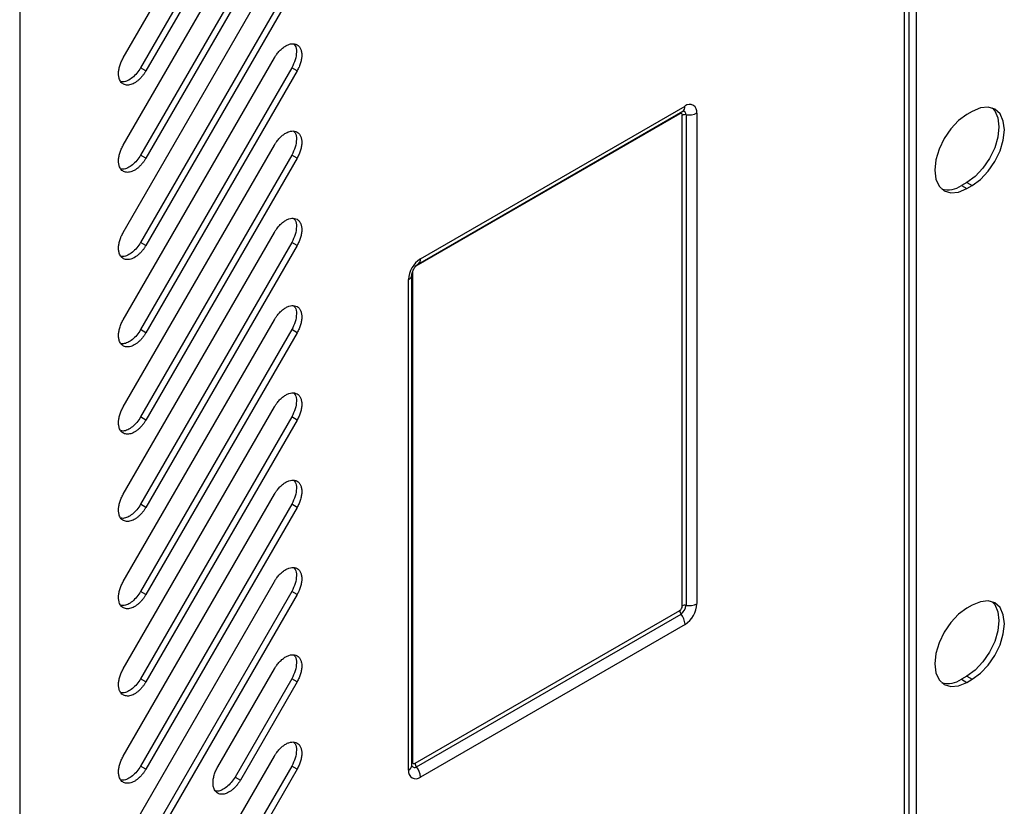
# Model space of a CAD drawing. Header units: millimetres. Extents: x 155473 to 158085, y 111018 to 114514.
# Tile 172 of 181: x 157813 to 157943, y 113929 to 114033. Entities that reach past the tile are written whole.
import ezdxf

# ---------------------------------------------------------------- set-up
doc = ezdxf.new("R2010")
doc.units = ezdxf.units.MM

msp = doc.modelspace()

# ---------------------------------------------------------------- linework, layer by layer
at = {"color": 7, "linetype": 'Continuous', "lineweight": 25}
for p, q in [((157929.79, 114206.18), (157929.79, 113511.92)), ((157930.45, 113501.61), (157930.45, 114207.1)), ((157931.38, 114147.9), (157931.38, 113818.02)), ((157812.76, 114138.62), (157812.76, 113444.36)), ((157826.46, 114028.22), (157846.46, 114062.87)), ((157848.76, 114061.54), (157828.76, 114026.9)), ((157849.46, 114061.13), (157829.46, 114026.49)), ((157826.46, 114016.68), (157846.46, 114051.32)), ((157848.76, 114049.99), (157828.76, 114015.35)), ((157849.46, 114049.59), (157829.46, 114014.94)), ((157826.46, 114005.13), (157846.46, 114039.77)), ((157848.76, 114038.45), (157828.76, 114003.8)), ((157849.46, 114038.04), (157829.46, 114003.4)), ((157826.46, 113993.58), (157846.46, 114028.22)), ((157829.46, 114026.49), (157828.76, 114026.9)), ((157848.76, 114026.9), (157828.76, 113992.26)), ((157849.46, 114026.49), (157829.46, 113991.85)), ((157849.46, 114026.49), (157848.76, 114026.9)), ((157865.48, 114000.94), (157900.49, 114021.15)), ((157865.79, 114001.63), (157900.8, 114021.83)), ((157938.8, 114021.13), (157938.1, 114020.72)), ((157900.09, 114020.83), (157865.18, 114000.67)), ((157900.44, 113955.71), (157900.44, 114020.62)), ((157900.93, 114020.7), (157900.93, 113955.78)), ((157902.37, 114020.92), (157902.37, 113956.01)), ((157826.46, 113982.03), (157846.46, 114016.67)), ((157829.46, 114014.94), (157828.76, 114015.35)), ((157848.76, 114015.35), (157828.76, 113980.71)), ((157849.46, 114014.94), (157829.46, 113980.3)), ((157849.46, 114014.94), (157848.76, 114015.35)), ((157938.1, 114011.74), (157937.39, 114011.33)), ((157937.39, 114011.33), (157938.1, 114010.92)), ((157938.1, 114011.74), (157938.8, 114011.33)), ((157938.1, 114010.92), (157938.8, 114011.33)), ((157826.46, 113970.49), (157846.46, 114005.13)), ((157829.46, 114003.4), (157828.76, 114003.8)), ((157848.76, 114003.8), (157828.76, 113969.16)), ((157849.46, 114003.39), (157829.46, 113968.75)), ((157849.46, 114003.39), (157848.76, 114003.8)), ((157864.22, 113933.98), (157864.22, 113998.89)), ((157864.66, 113934.59), (157864.66, 113999.51)), ((157864.73, 113999.9), (157864.73, 113935.09)), ((157826.46, 113958.94), (157846.46, 113993.58)), ((157829.46, 113991.85), (157828.76, 113992.26)), ((157848.76, 113992.26), (157828.76, 113957.61)), ((157849.46, 113991.85), (157829.46, 113957.21)), ((157849.46, 113991.85), (157848.76, 113992.26)), ((157826.46, 113947.39), (157846.46, 113982.03)), ((157829.46, 113980.3), (157828.76, 113980.71)), ((157848.76, 113980.71), (157828.76, 113946.07)), ((157849.46, 113980.3), (157848.76, 113980.71)), ((157849.46, 113980.3), (157829.46, 113945.66)), ((157826.46, 113935.84), (157846.46, 113970.48)), ((157829.46, 113968.75), (157828.76, 113969.16)), ((157848.76, 113969.16), (157828.76, 113934.52)), ((157849.46, 113968.75), (157848.76, 113969.16)), ((157849.46, 113968.75), (157829.46, 113934.11)), ((157826.46, 113924.3), (157846.46, 113958.94)), ((157829.46, 113957.21), (157828.76, 113957.61)), ((157848.76, 113957.61), (157828.76, 113922.97)), ((157849.46, 113957.2), (157829.46, 113922.56)), ((157849.46, 113957.2), (157848.76, 113957.61)), ((157865.09, 113934.89), (157900.09, 113955.1)), ((157865.26, 113934.43), (157900.27, 113954.64)), ((157938.8, 113955.81), (157938.1, 113955.4)), ((157900.8, 113953.27), (157865.79, 113933.07)), ((157838.96, 113934.4), (157846.46, 113947.39)), ((157829.46, 113945.66), (157828.76, 113946.07)), ((157848.76, 113946.06), (157841.26, 113933.07)), ((157849.46, 113945.66), (157841.96, 113932.67)), ((157849.46, 113945.66), (157848.76, 113946.06)), ((157938.1, 113946.42), (157937.39, 113946.01)), ((157937.39, 113946.01), (157938.1, 113945.6)), ((157938.1, 113946.42), (157938.8, 113946.01)), ((157938.1, 113945.6), (157938.8, 113946.01)), ((157826.46, 113901.2), (157846.46, 113935.84)), ((157829.46, 113934.11), (157828.76, 113934.52)), ((157848.76, 113934.52), (157828.76, 113899.88)), ((157849.46, 113934.11), (157829.46, 113899.47)), ((157849.46, 113934.11), (157848.76, 113934.52)), ((157841.26, 113933.07), (157841.96, 113932.67))]:
    msp.add_line(p, q, dxfattribs=at)
at = {"color": 7, "linetype": 'Continuous', "lineweight": 25, "flags": 128}
for points in [[(157941.43, 114021.59), (157941.77, 114021.21), (157942.19, 114020.27), (157942.34, 114019.09), (157942.19, 114017.74), (157941.77, 114016.31), (157941.1, 114014.91), (157940.22, 114013.62), (157939.19, 114012.54), (157938.1, 114011.74)], [(157938.8, 114011.33), (157939.9, 114012.13), (157940.92, 114013.21), (157941.8, 114014.5), (157942.48, 114015.9), (157942.9, 114017.33), (157943.05, 114018.68), (157942.9, 114019.86), (157942.48, 114020.8), (157941.8, 114021.43), (157940.92, 114021.7), (157939.9, 114021.6), (157938.8, 114021.13)], [(157900.09, 114020.83), (157900.09, 114020.88), (157900.1, 114020.92)], [(157938.1, 114020.72), (157937, 114019.92), (157935.97, 114018.84), (157935.1, 114017.55), (157934.42, 114016.15), (157934, 114014.72), (157933.85, 114013.37), (157934, 114012.19), (157934.42, 114011.25), (157935.1, 114010.63), (157935.97, 114010.35), (157937, 114010.46), (157938.1, 114010.92)], [(157941.43, 113956.27), (157941.77, 113955.89), (157942.19, 113954.95), (157942.34, 113953.76), (157942.19, 113952.41), (157941.77, 113950.99), (157941.1, 113949.58), (157940.22, 113948.3), (157939.19, 113947.22), (157938.1, 113946.42)], [(157938.8, 113946.01), (157939.9, 113946.81), (157940.92, 113947.89), (157941.8, 113949.17), (157942.48, 113950.58), (157942.9, 113952), (157943.05, 113953.36), (157942.9, 113954.54), (157942.48, 113955.48), (157941.8, 113956.1), (157940.92, 113956.37), (157939.9, 113956.27), (157938.8, 113955.81)], [(157938.1, 113955.4), (157937, 113954.6), (157935.97, 113953.52), (157935.1, 113952.23), (157934.42, 113950.83), (157934, 113949.4), (157933.85, 113948.05), (157934, 113946.87), (157934.42, 113945.93), (157935.1, 113945.3), (157935.97, 113945.03), (157937, 113945.13), (157938.1, 113945.6)], [(157864.73, 113935.09), (157864.69, 113935.07), (157864.66, 113935.03)]]:
    msp.add_lwpolyline(points, dxfattribs=at)
at = {"color": 7, "linetype": 'Continuous', "lineweight": 25}
for centre, radius, start, end in [((157900.08, 114021.74), 0.717, 303.9367, 7.3755), ((157900.53, 114020.77), 0.401, 350.2475, 90.5711), ((157901.41, 114021.08), 0.975, 350.786, 129.2033), ((157900.23, 114020.66), 0.218, 350.786, 129.2033), ((157900.8, 114019.94), 0.768, 80.2289, 117.3572), ((157901.32, 114022.97), 2.3, 260.2289, 297.3572), ((157935.57, 114013.95), 3.19, 255.31, 304.7761), ((157867.64, 113998.74), 3.43, 122.6055, 177.3945), ((157865.04, 114001.56), 0.76, 306.2606, 5.4355), ((157863.9, 113999.58), 0.76, 294.5617, 353.7189), ((157898.95, 113956.16), 3.43, 302.6055, 357.3945), ((157901.32, 113958.05), 2.3, 260.2289, 297.3572), ((157899.67, 113955.74), 0.768, 302.6055, 357.3945), ((157900.86, 113955.13), 0.767, 182.6393, 219.7721), ((157899.49, 113955.85), 1.43, 302.6055, 357.3945), ((157898.5, 113953.17), 2.3, 2.6393, 39.7721), ((157900.8, 113955.03), 0.768, 80.2289, 117.3572), ((157935.57, 113948.63), 3.19, 255.31, 304.7761), ((157864.95, 113935.06), 0.218, 170.786, 309.2033), ((157865.18, 113933.82), 0.975, 170.786, 309.2033), ((157863.9, 113934.67), 0.758, 294.5251, 354.1548), ((157865.01, 113934.74), 0.401, 209.3895, 309.7476), ((157865.85, 113934.92), 0.767, 182.6393, 219.7721), ((157863.49, 113932.96), 2.3, 2.6393, 39.7721)]:
    msp.add_arc(centre, radius, start, end, dxfattribs=at)
for points, knots in [([(157846.46, 114028.22), (157846.49, 114028.26), (157846.54, 114028.35), (157846.62, 114028.47), (157846.7, 114028.59), (157846.81, 114028.75), (157846.96, 114028.94), (157847.21, 114029.22), (157847.55, 114029.53), (157847.96, 114029.82), (157848.38, 114030.01), (157848.78, 114030.11), (157849.15, 114030.09), (157849.47, 114029.97), (157849.74, 114029.75), (157849.94, 114029.44), (157850.06, 114029.05), (157850.1, 114028.59), (157850.06, 114028.08), (157849.96, 114027.64), (157849.84, 114027.28), (157849.73, 114027.01), (157849.61, 114026.75), (157849.51, 114026.58), (157849.46, 114026.49)], [0, 0, 0, 0, 0.0156515, 0.0312725, 0.0469009, 0.0625743, 0.0938228, 0.1251299, 0.1876098, 0.2500897, 0.3125696, 0.3750495, 0.4375294, 0.5000093, 0.5624892, 0.6249691, 0.687449, 0.7499289, 0.8124087, 0.8748886, 0.9061371, 0.9374442, 0.9687075, 1, 1, 1, 1]), ([(157849.04, 114030.04), (157849.1, 114029.97), (157849.33, 114029.75), (157849.42, 114029.01), (157849.28, 114027.96), (157848.93, 114027.25), (157848.76, 114026.9)], [0, 0, 0, 0, 0.113575, 0.40905, 0.704525, 1, 1, 1, 1]), ([(157825.84, 114026.13), (157825.84, 114026.17), (157825.84, 114026.25), (157825.85, 114026.38), (157825.86, 114026.51), (157825.89, 114026.68), (157825.93, 114026.9), (157826, 114027.16), (157826.09, 114027.43), (157826.2, 114027.7), (157826.32, 114027.97), (157826.42, 114028.14), (157826.46, 114028.22)], [0, 0, 0, 0, 0.062545, 0.124969, 0.187423, 0.250056, 0.374929, 0.500037, 0.62491, 0.750018, 0.874951, 1, 1, 1, 1]), ([(157829.46, 114026.49), (157829.43, 114026.44), (157829.37, 114026.34), (157829.28, 114026.19), (157829.18, 114026.05), (157829.07, 114025.91), (157828.91, 114025.71), (157828.68, 114025.46), (157828.38, 114025.19), (157828.07, 114024.96), (157827.65, 114024.73), (157827.14, 114024.59), (157826.69, 114024.64), (157826.39, 114024.8), (157826.19, 114024.97), (157826.04, 114025.2), (157825.94, 114025.44), (157825.88, 114025.68), (157825.85, 114025.9), (157825.84, 114026.05), (157825.84, 114026.13)], [0, 0, 0, 0, 0.025107, 0.050089, 0.075034, 0.100029, 0.125161, 0.187654, 0.250226, 0.31272, 0.375292, 0.500016, 0.624739, 0.687233, 0.749805, 0.812298, 0.874871, 0.916631, 0.958205, 1, 1, 1, 1]), ([(157828.76, 114026.9), (157828.6, 114026.65), (157828.28, 114026.16), (157827.67, 114025.57), (157827.05, 114025.18), (157826.52, 114025), (157826.25, 114025.05), (157826.15, 114025.07)], [0, 0, 0, 0, 0.219863, 0.439727, 0.65959, 0.879453, 1, 1, 1, 1]), ([(157900.49, 114021.15), (157900.52, 114021.16), (157900.55, 114021.17), (157900.53, 114021.17), (157900.53, 114021.17)], [0, 0, 0, 0, 0.925185, 1, 1, 1, 1]), ([(157846.46, 114016.67), (157846.49, 114016.72), (157846.54, 114016.8), (157846.62, 114016.93), (157846.7, 114017.05), (157846.81, 114017.2), (157846.96, 114017.39), (157847.21, 114017.68), (157847.55, 114017.99), (157847.96, 114018.27), (157848.38, 114018.47), (157848.78, 114018.56), (157849.15, 114018.54), (157849.47, 114018.42), (157849.74, 114018.2), (157849.94, 114017.89), (157850.06, 114017.5), (157850.1, 114017.04), (157850.06, 114016.54), (157849.96, 114016.09), (157849.84, 114015.73), (157849.73, 114015.47), (157849.61, 114015.2), (157849.51, 114015.03), (157849.46, 114014.94)], [0, 0, 0, 0, 0.015651, 0.031272, 0.046901, 0.062574, 0.093823, 0.12513, 0.18761, 0.25009, 0.31257, 0.375049, 0.437529, 0.500009, 0.562489, 0.624969, 0.687449, 0.749929, 0.812409, 0.874889, 0.906137, 0.937444, 0.968707, 1, 1, 1, 1]), ([(157849.04, 114018.49), (157849.1, 114018.43), (157849.33, 114018.2), (157849.42, 114017.46), (157849.28, 114016.41), (157848.93, 114015.7), (157848.76, 114015.35)], [0, 0, 0, 0, 0.113575, 0.40905, 0.704525, 1, 1, 1, 1]), ([(157825.84, 114014.59), (157825.84, 114014.63), (157825.84, 114014.71), (157825.85, 114014.83), (157825.86, 114014.96), (157825.89, 114015.13), (157825.93, 114015.35), (157826, 114015.62), (157826.09, 114015.89), (157826.2, 114016.15), (157826.32, 114016.42), (157826.42, 114016.59), (157826.46, 114016.68)], [0, 0, 0, 0, 0.062545, 0.124969, 0.187423, 0.250056, 0.374929, 0.500037, 0.62491, 0.750018, 0.874951, 1, 1, 1, 1]), ([(157829.46, 114014.94), (157829.43, 114014.89), (157829.37, 114014.79), (157829.28, 114014.64), (157829.18, 114014.5), (157829.07, 114014.36), (157828.91, 114014.16), (157828.68, 114013.91), (157828.38, 114013.64), (157828.07, 114013.41), (157827.65, 114013.19), (157827.14, 114013.04), (157826.69, 114013.09), (157826.39, 114013.25), (157826.19, 114013.42), (157826.04, 114013.65), (157825.94, 114013.89), (157825.88, 114014.13), (157825.85, 114014.35), (157825.84, 114014.51), (157825.84, 114014.59)], [0, 0, 0, 0, 0.025107, 0.050089, 0.075034, 0.100029, 0.125161, 0.187654, 0.250226, 0.31272, 0.375292, 0.500016, 0.624739, 0.687233, 0.749805, 0.812298, 0.874871, 0.916631, 0.958205, 1, 1, 1, 1]), ([(157828.76, 114015.35), (157828.6, 114015.1), (157828.28, 114014.61), (157827.67, 114014.02), (157827.05, 114013.63), (157826.52, 114013.45), (157826.25, 114013.5), (157826.15, 114013.52)], [0, 0, 0, 0, 0.219863, 0.439727, 0.65959, 0.879453, 1, 1, 1, 1]), ([(157846.46, 114005.13), (157846.49, 114005.17), (157846.54, 114005.25), (157846.62, 114005.38), (157846.7, 114005.5), (157846.81, 114005.66), (157846.96, 114005.85), (157847.21, 114006.13), (157847.55, 114006.44), (157847.96, 114006.73), (157848.38, 114006.92), (157848.78, 114007.01), (157849.15, 114007), (157849.47, 114006.88), (157849.74, 114006.66), (157849.94, 114006.34), (157850.06, 114005.95), (157850.1, 114005.49), (157850.06, 114004.99), (157849.96, 114004.54), (157849.84, 114004.19), (157849.73, 114003.92), (157849.61, 114003.65), (157849.51, 114003.48), (157849.46, 114003.39)], [0, 0, 0, 0, 0.015651, 0.031272, 0.046901, 0.062574, 0.093823, 0.12513, 0.18761, 0.25009, 0.31257, 0.375049, 0.437529, 0.500009, 0.562489, 0.624969, 0.687449, 0.749929, 0.812409, 0.874889, 0.906137, 0.937444, 0.968707, 1, 1, 1, 1]), ([(157849.04, 114006.94), (157849.1, 114006.88), (157849.33, 114006.65), (157849.42, 114005.91), (157849.28, 114004.87), (157848.93, 114004.16), (157848.76, 114003.8)], [0, 0, 0, 0, 0.113575, 0.40905, 0.704525, 1, 1, 1, 1]), ([(157825.84, 114003.04), (157825.84, 114003.08), (157825.84, 114003.16), (157825.85, 114003.28), (157825.86, 114003.41), (157825.89, 114003.58), (157825.93, 114003.8), (157826, 114004.07), (157826.09, 114004.34), (157826.2, 114004.61), (157826.32, 114004.87), (157826.42, 114005.04), (157826.46, 114005.13)], [0, 0, 0, 0, 0.062545, 0.124969, 0.187423, 0.250056, 0.374929, 0.500037, 0.62491, 0.750018, 0.874951, 1, 1, 1, 1]), ([(157829.46, 114003.4), (157829.43, 114003.35), (157829.37, 114003.24), (157829.28, 114003.1), (157829.18, 114002.95), (157829.07, 114002.81), (157828.91, 114002.61), (157828.68, 114002.36), (157828.38, 114002.09), (157828.07, 114001.87), (157827.65, 114001.64), (157827.14, 114001.49), (157826.69, 114001.54), (157826.39, 114001.7), (157826.19, 114001.87), (157826.04, 114002.1), (157825.94, 114002.34), (157825.88, 114002.58), (157825.85, 114002.8), (157825.84, 114002.96), (157825.84, 114003.04)], [0, 0, 0, 0, 0.025107, 0.050089, 0.075034, 0.100029, 0.125161, 0.187654, 0.250226, 0.31272, 0.375292, 0.500016, 0.624739, 0.687233, 0.749805, 0.812298, 0.874871, 0.916631, 0.958205, 1, 1, 1, 1]), ([(157828.76, 114003.8), (157828.6, 114003.56), (157828.28, 114003.06), (157827.67, 114002.47), (157827.05, 114002.08), (157826.52, 114001.9), (157826.25, 114001.95), (157826.15, 114001.97)], [0, 0, 0, 0, 0.219863, 0.439727, 0.65959, 0.879453, 1, 1, 1, 1]), ([(157864.66, 113999.51), (157864.66, 113999.55), (157864.66, 113999.63), (157864.71, 113999.86), (157864.82, 114000.14), (157864.99, 114000.44), (157865.18, 114000.69), (157865.37, 114000.87), (157865.45, 114000.92), (157865.48, 114000.94)], [0, 0, 0, 0, 0.124234, 0.258455, 0.405984, 0.566043, 0.731087, 0.871055, 1, 1, 1, 1]), ([(157846.46, 113993.58), (157846.49, 113993.62), (157846.54, 113993.71), (157846.62, 113993.83), (157846.7, 113993.95), (157846.81, 113994.11), (157846.96, 113994.3), (157847.21, 113994.58), (157847.55, 113994.89), (157847.96, 113995.18), (157848.38, 113995.37), (157848.78, 113995.46), (157849.15, 113995.45), (157849.47, 113995.33), (157849.74, 113995.11), (157849.94, 113994.8), (157850.06, 113994.4), (157850.1, 113993.95), (157850.06, 113993.44), (157849.96, 113993), (157849.84, 113992.64), (157849.73, 113992.37), (157849.61, 113992.1), (157849.51, 113991.93), (157849.46, 113991.85)], [0, 0, 0, 0, 0.015651, 0.031272, 0.046901, 0.062574, 0.093823, 0.12513, 0.18761, 0.25009, 0.31257, 0.375049, 0.437529, 0.500009, 0.562489, 0.624969, 0.687449, 0.749929, 0.812409, 0.874889, 0.906137, 0.937444, 0.968707, 1, 1, 1, 1]), ([(157849.04, 113995.39), (157849.1, 113995.33), (157849.33, 113995.11), (157849.42, 113994.37), (157849.28, 113993.32), (157848.93, 113992.61), (157848.76, 113992.26)], [0, 0, 0, 0, 0.113575, 0.40905, 0.704525, 1, 1, 1, 1]), ([(157825.84, 113991.49), (157825.84, 113991.53), (157825.84, 113991.61), (157825.85, 113991.74), (157825.86, 113991.86), (157825.89, 113992.03), (157825.93, 113992.25), (157826, 113992.52), (157826.09, 113992.79), (157826.2, 113993.06), (157826.32, 113993.32), (157826.42, 113993.5), (157826.46, 113993.58)], [0, 0, 0, 0, 0.062545, 0.124969, 0.187423, 0.250056, 0.374929, 0.500037, 0.62491, 0.750018, 0.874951, 1, 1, 1, 1]), ([(157829.46, 113991.85), (157829.43, 113991.8), (157829.37, 113991.7), (157829.28, 113991.55), (157829.18, 113991.41), (157829.07, 113991.27), (157828.91, 113991.06), (157828.68, 113990.81), (157828.38, 113990.54), (157828.07, 113990.32), (157827.65, 113990.09), (157827.14, 113989.94), (157826.69, 113990), (157826.39, 113990.15), (157826.19, 113990.33), (157826.04, 113990.55), (157825.94, 113990.8), (157825.88, 113991.03), (157825.85, 113991.25), (157825.84, 113991.41), (157825.84, 113991.49)], [0, 0, 0, 0, 0.025107, 0.050089, 0.075034, 0.100029, 0.125161, 0.187654, 0.250226, 0.31272, 0.375292, 0.500016, 0.624739, 0.687233, 0.749805, 0.812298, 0.874871, 0.916631, 0.958205, 1, 1, 1, 1]), ([(157828.76, 113992.26), (157828.6, 113992.01), (157828.28, 113991.51), (157827.67, 113990.93), (157827.05, 113990.54), (157826.52, 113990.36), (157826.25, 113990.41), (157826.15, 113990.43)], [0, 0, 0, 0, 0.219863, 0.439727, 0.65959, 0.879453, 1, 1, 1, 1]), ([(157846.46, 113982.03), (157846.49, 113982.07), (157846.54, 113982.16), (157846.62, 113982.28), (157846.7, 113982.4), (157846.81, 113982.56), (157846.96, 113982.75), (157847.21, 113983.03), (157847.55, 113983.34), (157847.96, 113983.63), (157848.38, 113983.82), (157848.78, 113983.91), (157849.15, 113983.9), (157849.47, 113983.78), (157849.74, 113983.56), (157849.94, 113983.25), (157850.06, 113982.86), (157850.1, 113982.4), (157850.06, 113981.89), (157849.96, 113981.45), (157849.84, 113981.09), (157849.73, 113980.82), (157849.61, 113980.56), (157849.51, 113980.39), (157849.46, 113980.3)], [0, 0, 0, 0, 0.015651, 0.031272, 0.046901, 0.062574, 0.093823, 0.12513, 0.18761, 0.25009, 0.31257, 0.375049, 0.437529, 0.500009, 0.562489, 0.624969, 0.687449, 0.749929, 0.812409, 0.874889, 0.906137, 0.937444, 0.968707, 1, 1, 1, 1]), ([(157849.04, 113983.85), (157849.1, 113983.78), (157849.33, 113983.56), (157849.42, 113982.82), (157849.28, 113981.77), (157848.93, 113981.06), (157848.76, 113980.71)], [0, 0, 0, 0, 0.113575, 0.40905, 0.704525, 1, 1, 1, 1]), ([(157825.84, 113979.94), (157825.84, 113979.98), (157825.84, 113980.06), (157825.85, 113980.19), (157825.86, 113980.32), (157825.89, 113980.49), (157825.93, 113980.71), (157826, 113980.97), (157826.09, 113981.24), (157826.2, 113981.51), (157826.32, 113981.78), (157826.42, 113981.95), (157826.46, 113982.03)], [0, 0, 0, 0, 0.062545, 0.124969, 0.187423, 0.250056, 0.374929, 0.500037, 0.62491, 0.750018, 0.874951, 1, 1, 1, 1]), ([(157828.76, 113980.71), (157828.6, 113980.46), (157828.28, 113979.97), (157827.67, 113979.38), (157827.05, 113978.99), (157826.52, 113978.81), (157826.25, 113978.86), (157826.15, 113978.88)], [0, 0, 0, 0, 0.219863, 0.439727, 0.65959, 0.879453, 1, 1, 1, 1]), ([(157829.46, 113980.3), (157829.43, 113980.25), (157829.37, 113980.15), (157829.28, 113980), (157829.18, 113979.86), (157829.07, 113979.72), (157828.91, 113979.52), (157828.68, 113979.27), (157828.38, 113979), (157828.07, 113978.77), (157827.65, 113978.54), (157827.14, 113978.4), (157826.69, 113978.45), (157826.39, 113978.61), (157826.19, 113978.78), (157826.04, 113979), (157825.94, 113979.25), (157825.88, 113979.49), (157825.85, 113979.71), (157825.84, 113979.86), (157825.84, 113979.94)], [0, 0, 0, 0, 0.0251069, 0.0500891, 0.0750338, 0.1000286, 0.1251605, 0.1876542, 0.2502264, 0.3127201, 0.3752923, 0.5000156, 0.6247389, 0.6872325, 0.7498047, 0.8122984, 0.8748706, 0.9166307, 0.9582051, 1, 1, 1, 1]), ([(157846.46, 113970.48), (157846.49, 113970.53), (157846.54, 113970.61), (157846.62, 113970.73), (157846.7, 113970.86), (157846.81, 113971.01), (157846.96, 113971.2), (157847.21, 113971.49), (157847.55, 113971.8), (157847.96, 113972.08), (157848.38, 113972.28), (157848.78, 113972.37), (157849.15, 113972.35), (157849.47, 113972.23), (157849.74, 113972.01), (157849.94, 113971.7), (157850.06, 113971.31), (157850.1, 113970.85), (157850.06, 113970.35), (157849.96, 113969.9), (157849.84, 113969.54), (157849.73, 113969.27), (157849.61, 113969.01), (157849.51, 113968.84), (157849.46, 113968.75)], [0, 0, 0, 0, 0.0156515, 0.0312725, 0.0469009, 0.0625743, 0.0938228, 0.1251299, 0.1876098, 0.2500897, 0.3125696, 0.3750495, 0.4375294, 0.5000093, 0.5624892, 0.6249691, 0.687449, 0.7499289, 0.8124087, 0.8748886, 0.9061371, 0.9374442, 0.9687075, 1, 1, 1, 1]), ([(157849.04, 113972.3), (157849.1, 113972.24), (157849.33, 113972.01), (157849.42, 113971.27), (157849.28, 113970.22), (157848.93, 113969.51), (157848.76, 113969.16)], [0, 0, 0, 0, 0.113575, 0.40905, 0.704525, 1, 1, 1, 1]), ([(157825.84, 113968.4), (157825.84, 113968.44), (157825.84, 113968.52), (157825.85, 113968.64), (157825.86, 113968.77), (157825.89, 113968.94), (157825.93, 113969.16), (157826, 113969.43), (157826.09, 113969.69), (157826.2, 113969.96), (157826.32, 113970.23), (157826.42, 113970.4), (157826.46, 113970.49)], [0, 0, 0, 0, 0.062545, 0.124969, 0.187423, 0.250056, 0.374929, 0.500037, 0.62491, 0.750018, 0.874951, 1, 1, 1, 1]), ([(157828.76, 113969.16), (157828.6, 113968.91), (157828.28, 113968.42), (157827.67, 113967.83), (157827.05, 113967.44), (157826.52, 113967.26), (157826.25, 113967.31), (157826.15, 113967.33)], [0, 0, 0, 0, 0.219863, 0.439727, 0.65959, 0.879453, 1, 1, 1, 1]), ([(157829.46, 113968.75), (157829.43, 113968.7), (157829.37, 113968.6), (157829.28, 113968.45), (157829.18, 113968.31), (157829.07, 113968.17), (157828.91, 113967.97), (157828.68, 113967.72), (157828.38, 113967.45), (157828.07, 113967.22), (157827.65, 113967), (157827.14, 113966.85), (157826.69, 113966.9), (157826.39, 113967.06), (157826.19, 113967.23), (157826.04, 113967.46), (157825.94, 113967.7), (157825.88, 113967.94), (157825.85, 113968.16), (157825.84, 113968.32), (157825.84, 113968.4)], [0, 0, 0, 0, 0.025107, 0.050089, 0.075034, 0.100029, 0.125161, 0.187654, 0.250226, 0.31272, 0.375292, 0.500016, 0.624739, 0.687233, 0.749805, 0.812298, 0.874871, 0.916631, 0.958205, 1, 1, 1, 1]), ([(157846.46, 113958.94), (157846.49, 113958.98), (157846.54, 113959.06), (157846.62, 113959.19), (157846.7, 113959.31), (157846.81, 113959.47), (157846.96, 113959.66), (157847.21, 113959.94), (157847.55, 113960.25), (157847.96, 113960.54), (157848.38, 113960.73), (157848.78, 113960.82), (157849.15, 113960.8), (157849.47, 113960.69), (157849.74, 113960.46), (157849.94, 113960.15), (157850.06, 113959.76), (157850.1, 113959.3), (157850.06, 113958.8), (157849.96, 113958.35), (157849.84, 113958), (157849.73, 113957.73), (157849.61, 113957.46), (157849.51, 113957.29), (157849.46, 113957.2)], [0, 0, 0, 0, 0.015651, 0.031272, 0.046901, 0.062574, 0.093823, 0.12513, 0.18761, 0.25009, 0.31257, 0.375049, 0.437529, 0.500009, 0.562489, 0.624969, 0.687449, 0.749929, 0.812409, 0.874889, 0.906137, 0.937444, 0.968707, 1, 1, 1, 1]), ([(157849.04, 113960.75), (157849.1, 113960.69), (157849.33, 113960.46), (157849.42, 113959.72), (157849.28, 113958.68), (157848.93, 113957.97), (157848.76, 113957.61)], [0, 0, 0, 0, 0.113575, 0.40905, 0.704525, 1, 1, 1, 1]), ([(157825.84, 113956.85), (157825.84, 113956.89), (157825.84, 113956.97), (157825.85, 113957.09), (157825.86, 113957.22), (157825.89, 113957.39), (157825.93, 113957.61), (157826, 113957.88), (157826.09, 113958.15), (157826.2, 113958.42), (157826.32, 113958.68), (157826.42, 113958.85), (157826.46, 113958.94)], [0, 0, 0, 0, 0.062545, 0.124969, 0.187423, 0.250056, 0.374929, 0.500037, 0.62491, 0.750018, 0.874951, 1, 1, 1, 1]), ([(157829.46, 113957.21), (157829.43, 113957.16), (157829.37, 113957.05), (157829.28, 113956.91), (157829.18, 113956.76), (157829.07, 113956.62), (157828.91, 113956.42), (157828.68, 113956.17), (157828.38, 113955.9), (157828.07, 113955.68), (157827.65, 113955.45), (157827.14, 113955.3), (157826.69, 113955.35), (157826.39, 113955.51), (157826.19, 113955.68), (157826.04, 113955.91), (157825.94, 113956.15), (157825.88, 113956.39), (157825.85, 113956.61), (157825.84, 113956.77), (157825.84, 113956.85)], [0, 0, 0, 0, 0.025107, 0.050089, 0.075034, 0.100029, 0.125161, 0.187654, 0.250226, 0.31272, 0.375292, 0.500016, 0.624739, 0.687233, 0.749805, 0.812298, 0.874871, 0.916631, 0.958205, 1, 1, 1, 1]), ([(157828.76, 113957.61), (157828.6, 113957.37), (157828.28, 113956.87), (157827.67, 113956.28), (157827.05, 113955.89), (157826.52, 113955.71), (157826.25, 113955.76), (157826.15, 113955.78)], [0, 0, 0, 0, 0.219863, 0.439727, 0.65959, 0.879453, 1, 1, 1, 1]), ([(157846.46, 113947.39), (157846.49, 113947.43), (157846.54, 113947.52), (157846.62, 113947.64), (157846.7, 113947.76), (157846.81, 113947.92), (157846.96, 113948.11), (157847.21, 113948.39), (157847.55, 113948.7), (157847.96, 113948.99), (157848.38, 113949.18), (157848.78, 113949.27), (157849.15, 113949.26), (157849.47, 113949.14), (157849.74, 113948.92), (157849.94, 113948.6), (157850.06, 113948.21), (157850.1, 113947.76), (157850.06, 113947.25), (157849.96, 113946.81), (157849.84, 113946.45), (157849.73, 113946.18), (157849.61, 113945.91), (157849.51, 113945.74), (157849.46, 113945.66)], [0, 0, 0, 0, 0.015651, 0.031272, 0.046901, 0.062574, 0.093823, 0.12513, 0.18761, 0.25009, 0.31257, 0.375049, 0.437529, 0.500009, 0.562489, 0.624969, 0.687449, 0.749929, 0.812409, 0.874889, 0.906137, 0.937444, 0.968707, 1, 1, 1, 1]), ([(157849.04, 113949.2), (157849.1, 113949.14), (157849.33, 113948.92), (157849.42, 113948.17), (157849.28, 113947.13), (157848.93, 113946.42), (157848.76, 113946.06)], [0, 0, 0, 0, 0.113575, 0.40905, 0.704525, 1, 1, 1, 1]), ([(157825.84, 113945.3), (157825.84, 113945.34), (157825.84, 113945.42), (157825.85, 113945.55), (157825.86, 113945.67), (157825.89, 113945.84), (157825.93, 113946.06), (157826, 113946.33), (157826.09, 113946.6), (157826.2, 113946.87), (157826.32, 113947.13), (157826.42, 113947.3), (157826.46, 113947.39)], [0, 0, 0, 0, 0.0625455, 0.1249694, 0.1874226, 0.2500559, 0.3749293, 0.5000371, 0.6249105, 0.7500182, 0.8749506, 1, 1, 1, 1]), ([(157829.46, 113945.66), (157829.43, 113945.61), (157829.37, 113945.51), (157829.28, 113945.36), (157829.18, 113945.21), (157829.07, 113945.08), (157828.91, 113944.87), (157828.68, 113944.62), (157828.38, 113944.35), (157828.07, 113944.13), (157827.65, 113943.9), (157827.14, 113943.75), (157826.69, 113943.81), (157826.39, 113943.96), (157826.19, 113944.14), (157826.04, 113944.36), (157825.94, 113944.6), (157825.88, 113944.84), (157825.85, 113945.06), (157825.84, 113945.22), (157825.84, 113945.3)], [0, 0, 0, 0, 0.0251069, 0.0500891, 0.0750338, 0.1000286, 0.1251605, 0.1876542, 0.2502264, 0.3127201, 0.3752923, 0.5000156, 0.6247389, 0.6872325, 0.7498047, 0.8122984, 0.8748706, 0.9166307, 0.9582051, 1, 1, 1, 1]), ([(157828.76, 113946.07), (157828.6, 113945.82), (157828.28, 113945.32), (157827.67, 113944.74), (157827.05, 113944.34), (157826.52, 113944.17), (157826.25, 113944.22), (157826.15, 113944.23)], [0, 0, 0, 0, 0.219863, 0.439727, 0.65959, 0.879453, 1, 1, 1, 1]), ([(157846.46, 113935.84), (157846.49, 113935.88), (157846.54, 113935.97), (157846.62, 113936.09), (157846.7, 113936.21), (157846.81, 113936.37), (157846.96, 113936.56), (157847.21, 113936.84), (157847.55, 113937.15), (157847.96, 113937.44), (157848.38, 113937.63), (157848.78, 113937.72), (157849.15, 113937.71), (157849.47, 113937.59), (157849.74, 113937.37), (157849.94, 113937.06), (157850.06, 113936.66), (157850.1, 113936.21), (157850.06, 113935.7), (157849.96, 113935.26), (157849.84, 113934.9), (157849.73, 113934.63), (157849.61, 113934.37), (157849.51, 113934.19), (157849.46, 113934.11)], [0, 0, 0, 0, 0.015651, 0.031272, 0.046901, 0.062574, 0.093823, 0.12513, 0.18761, 0.25009, 0.31257, 0.375049, 0.437529, 0.500009, 0.562489, 0.624969, 0.687449, 0.749929, 0.812409, 0.874889, 0.906137, 0.937444, 0.968707, 1, 1, 1, 1]), ([(157849.04, 113937.66), (157849.1, 113937.59), (157849.33, 113937.37), (157849.42, 113936.63), (157849.28, 113935.58), (157848.93, 113934.87), (157848.76, 113934.52)], [0, 0, 0, 0, 0.113575, 0.40905, 0.704525, 1, 1, 1, 1]), ([(157825.84, 113933.75), (157825.84, 113933.79), (157825.84, 113933.87), (157825.85, 113934), (157825.86, 113934.12), (157825.89, 113934.3), (157825.93, 113934.52), (157826, 113934.78), (157826.09, 113935.05), (157826.2, 113935.32), (157826.32, 113935.59), (157826.42, 113935.76), (157826.46, 113935.84)], [0, 0, 0, 0, 0.062545, 0.124969, 0.187423, 0.250056, 0.374929, 0.500037, 0.62491, 0.750018, 0.874951, 1, 1, 1, 1]), ([(157829.46, 113934.11), (157829.43, 113934.06), (157829.37, 113933.96), (157829.28, 113933.81), (157829.18, 113933.67), (157829.07, 113933.53), (157828.91, 113933.33), (157828.68, 113933.08), (157828.38, 113932.81), (157828.07, 113932.58), (157827.65, 113932.35), (157827.14, 113932.21), (157826.69, 113932.26), (157826.39, 113932.41), (157826.19, 113932.59), (157826.04, 113932.81), (157825.94, 113933.06), (157825.88, 113933.3), (157825.85, 113933.52), (157825.84, 113933.67), (157825.84, 113933.75)], [0, 0, 0, 0, 0.0251069, 0.0500891, 0.0750338, 0.1000286, 0.1251605, 0.1876542, 0.2502264, 0.3127201, 0.3752923, 0.5000156, 0.6247389, 0.6872325, 0.7498047, 0.8122984, 0.8748706, 0.9166307, 0.9582051, 1, 1, 1, 1]), ([(157828.76, 113934.52), (157828.6, 113934.27), (157828.28, 113933.78), (157827.67, 113933.19), (157827.05, 113932.8), (157826.52, 113932.62), (157826.25, 113932.67), (157826.15, 113932.69)], [0, 0, 0, 0, 0.219863, 0.439727, 0.65959, 0.879453, 1, 1, 1, 1]), ([(157838.34, 113932.31), (157838.34, 113932.35), (157838.34, 113932.43), (157838.35, 113932.55), (157838.36, 113932.68), (157838.39, 113932.85), (157838.43, 113933.07), (157838.5, 113933.34), (157838.59, 113933.61), (157838.7, 113933.88), (157838.82, 113934.14), (157838.92, 113934.31), (157838.96, 113934.4)], [0, 0, 0, 0, 0.062545, 0.124969, 0.187423, 0.250056, 0.374929, 0.500037, 0.62491, 0.750018, 0.874951, 1, 1, 1, 1]), ([(157864.66, 113934.54), (157864.66, 113934.54), (157864.66, 113934.52), (157864.66, 113934.56), (157864.66, 113934.59)], [0, 0, 0, 0, 0.187579, 1, 1, 1, 1]), ([(157841.96, 113932.67), (157841.93, 113932.62), (157841.87, 113932.51), (157841.78, 113932.37), (157841.68, 113932.22), (157841.57, 113932.08), (157841.41, 113931.88), (157841.18, 113931.63), (157840.88, 113931.36), (157840.57, 113931.14), (157840.15, 113930.91), (157839.64, 113930.76), (157839.19, 113930.81), (157838.89, 113930.97), (157838.69, 113931.14), (157838.54, 113931.37), (157838.44, 113931.61), (157838.38, 113931.85), (157838.35, 113932.07), (157838.34, 113932.23), (157838.34, 113932.31)], [0, 0, 0, 0, 0.0251069, 0.0500891, 0.0750338, 0.1000286, 0.1251605, 0.1876542, 0.2502264, 0.3127201, 0.3752923, 0.5000156, 0.6247389, 0.6872325, 0.7498047, 0.8122984, 0.8748706, 0.9166307, 0.9582051, 1, 1, 1, 1]), ([(157841.26, 113933.07), (157841.1, 113932.83), (157840.78, 113932.33), (157840.17, 113931.74), (157839.55, 113931.35), (157839.02, 113931.17), (157838.75, 113931.22), (157838.65, 113931.24)], [0, 0, 0, 0, 0.219863, 0.439727, 0.65959, 0.879453, 1, 1, 1, 1])]:
    msp.add_open_spline(points, degree=3, knots=knots, dxfattribs=at)

doc.saveas('drawing.dxf')
